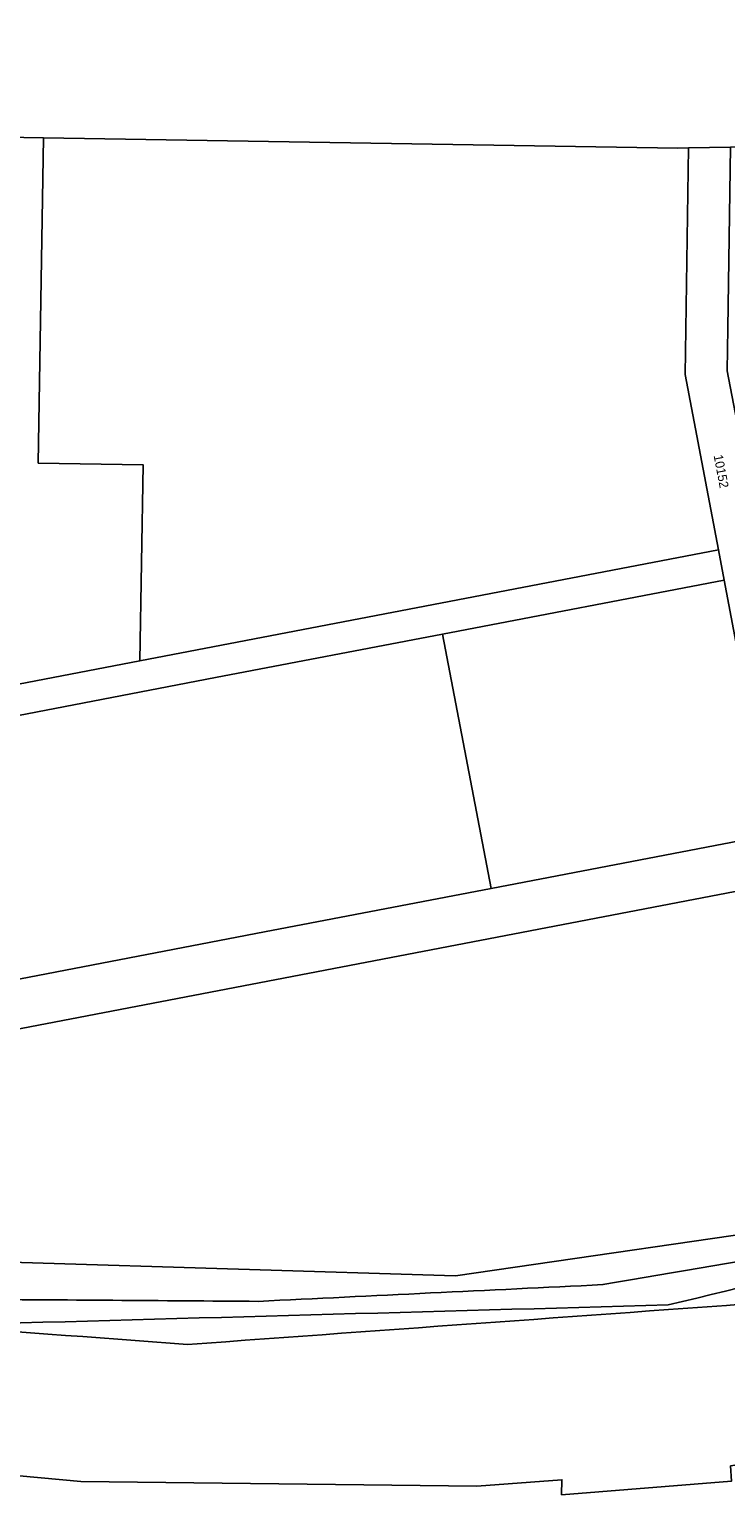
# Model space of a CAD drawing. Extents: x 3509830 to 3510598, y 5283390 to 5283721.
# Tile 2 of 13: x 3509901 to 3509950, y 5283390 to 5283494. Entities that reach past the tile are written whole.
import ezdxf

# ---------------------------------------------------------------- set-up
doc = ezdxf.new("R2010")
doc.units = 0
for name, color, linetype in [('FAHRBAHNRANDLINIE', 7, 'CONTINUOUS'), ('FLURSTUECK', 7, 'CONTINUOUS'), ('FLURSTUECKSNUMMER', 7, 'CONTINUOUS')]:
    doc.layers.add(name, color=color, linetype=linetype)
doc.styles.add('Schrift4', font='roman')

msp = doc.modelspace()

# ---------------------------------------------------------------- linework, layer by layer
at = {"layer": 'FAHRBAHNRANDLINIE'}
for points in [[(3509879.232, 5283402.983, -0.000006), (3509896.317, 5283403.48, -0.000007), (3509917.085, 5283403.333, -0.000009), (3509941.71, 5283404.526, -0.000011), (3509973.153, 5283409.893, -0.00001), (3510000.056, 5283417.474, -0.000009), (3510024.045, 5283426.34, -0.000005), (3510036.959, 5283431.337, -0.000006), (3510052.203, 5283437.191, -0.000008), (3510071.893, 5283445.981, -0.000006), (3510088.155, 5283454.458, -0.000008), (3510108.468, 5283464.501, -0.000003), (3510114.857, 5283467.687, -0.000003), (3510121.878, 5283473.042)], [(3510123.681, 5283471.042, -0.000013), (3510088.901, 5283453.078, -0.000012), (3510056.573, 5283436.809, -0.000017), (3510011.979, 5283418.932, -0.000023), (3509946.372, 5283403.073, -0.000018), (3509895.307, 5283401.658, -0.000006), (3509879.232, 5283402.983)], [(3509841.79, 5283408.87, -0.000011), (3509872.159, 5283403.237, -0.000014), (3509912.029, 5283400.25, -0.000016), (3509956.038, 5283403.445, -0.000014), (3509995.934, 5283412.819, -0.000021), (3510051.324, 5283433.461, -0.000016), (3510090.8, 5283452.832, -0.000013), (3510123.514, 5283469.708)]]:
    msp.add_lwpolyline(points, format="xyb", dxfattribs=at)
at = {"layer": 'FLURSTUECK'}
msp.add_lwpolyline([(3510002.347, 5283496.44), (3509993.52, 5283493.069), (3509984.48, 5283490.316), (3509975.271, 5283488.196), (3509973.917, 5283487.982), (3509971.742, 5283487.637), (3509965.938, 5283486.718), (3509956.525, 5283485.89), (3509950.843, 5283485.785), (3509947.842, 5283485.73), (3509947.077, 5283485.716), (3509901.743, 5283486.451), (3509894.744, 5283486.564), (3509892.721, 5283486.597), (3509877.191, 5283486.849), (3509877.191, 5283486.849, 0.246031), (3509879.303, 5283495.885)], format="xyb", dxfattribs=at)
for points in [[(3509901.743, 5283486.451), (3509947.077, 5283485.716), (3509947.842, 5283485.73), (3509947.594, 5283469.55), (3509949.969, 5283457.024), (3509908.638, 5283449.093), (3509908.865, 5283463.09), (3509901.366, 5283463.212), (3509901.743, 5283486.451)], [(3509953.22, 5283439.872), (3509950.378, 5283454.862), (3509949.969, 5283457.024), (3509947.594, 5283469.55), (3509947.842, 5283485.73), (3509950.843, 5283485.785), (3509950.645, 5283472.849), (3509950.598, 5283469.809), (3509951.163, 5283466.83), (3509952.281, 5283460.934), (3509953.398, 5283455.038), (3509954.516, 5283449.142), (3509956.166, 5283440.438), (3509953.22, 5283439.872)], [(3509866.818, 5283438.828), (3509867.213, 5283441.144), (3509885.566, 5283444.666), (3509887.664, 5283445.068), (3509908.638, 5283449.093), (3509949.969, 5283457.024), (3509950.378, 5283454.862), (3509930.247, 5283450.999), (3509914.043, 5283447.89), (3509897.84, 5283444.781), (3509881.637, 5283441.671), (3509866.818, 5283438.828)], [(3509930.247, 5283450.999), (3509950.378, 5283454.862), (3509953.22, 5283439.872), (3509953.824, 5283436.686), (3509933.733, 5283432.831), (3509930.247, 5283450.999)]]:
    msp.add_lwpolyline(points, close=True, dxfattribs=at)
msp.add_lwpolyline([(3509860.417, 5283408.622, -0.210885), (3509858.932, 5283414.91), (3509859.683, 5283419.32), (3509863.381, 5283418.689), (3509871.445, 5283417.312), (3510009.763, 5283443.862), (3510119.733, 5283478.083), (3510122.3, 5283472.98), (3510084.03, 5283454), (3510046.46, 5283437.56), (3510009.59, 5283422.07), (3509984.49, 5283414.59), (3509958.06, 5283409.05), (3509931.17, 5283405.15), (3509900.18, 5283406.1), (3509869.43, 5283407.55), (3509860.417, 5283408.622)], format="xyb", close=True, dxfattribs=at)
for points in [[(3510119.733, 5283478.083), (3510009.763, 5283443.862), (3509871.445, 5283417.312), (3509863.381, 5283418.689), (3509863.381, 5283418.689), (3509863.97, 5283422.139), (3509871.4, 5283420.87), (3509885.123, 5283423.503), (3509901.326, 5283426.612), (3509917.529, 5283429.722), (3509933.733, 5283432.831), (3509953.824, 5283436.686), (3509953.22, 5283439.872), (3509956.166, 5283440.438), (3509980.474, 5283445.103), (3509982.635, 5283445.518), (3509983.286, 5283442.344), (3509998.8, 5283445.322), (3510008.95, 5283447.27), (3510014.803, 5283449.092), (3510030.462, 5283453.965)], [(3510072.43, 5283428.83), (3510014.28, 5283403.94), (3510004.97, 5283402.71), (3509973.64, 5283395.07), (3509950.84, 5283391.57), (3509950.9, 5283390.48), (3509938.76, 5283389.52), (3509938.78, 5283390.59), (3509932.7, 5283390.12), (3509904.41, 5283390.47), (3509881.7, 5283392.55), (3509859.47, 5283395.93), (3509838.13, 5283399.91), (3509842.53, 5283410.75), (3509846.592, 5283410.267), (3509849.138, 5283409.964), (3509860.417, 5283408.622), (3509869.43, 5283407.55), (3509900.18, 5283406.1), (3509931.17, 5283405.15), (3509958.06, 5283409.05), (3509984.49, 5283414.59), (3510009.59, 5283422.07), (3510046.46, 5283437.56)]]:
    msp.add_lwpolyline(points, dxfattribs=at)

# ---------------------------------------------------------------- texts
at = {"layer": 'FLURSTUECKSNUMMER', "color": 1, "style": 'Schrift4'}
msp.add_text('10152', height=0.65, rotation=280.728, dxfattribs=at).set_placement((3509949.624, 5283463.756))

doc.saveas('drawing.dxf')
